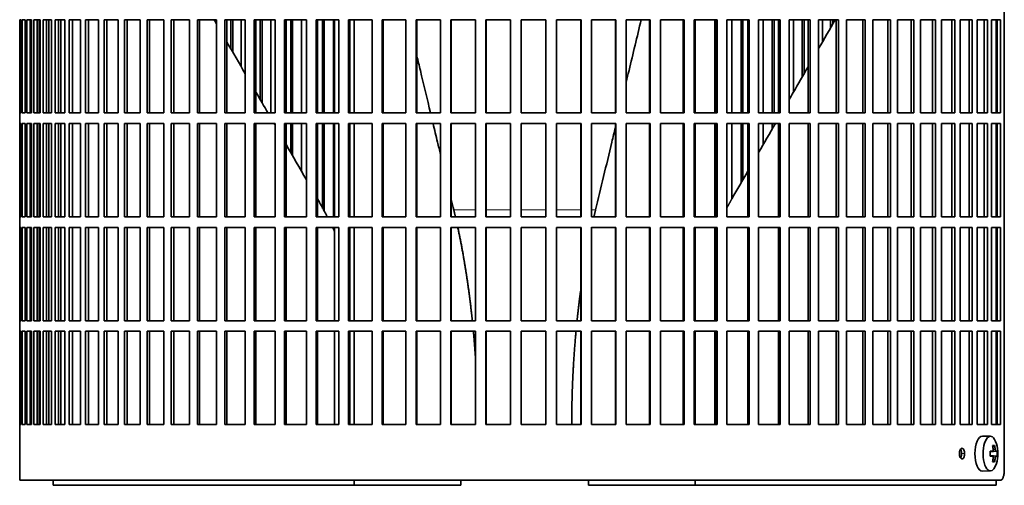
# Model space of a CAD drawing. Header units: millimetres. Extents: x 431 to 1322, y -2196 to 1777.
# Tile 19 of 31: x 945 to 1225, y -397 to -264. Entities that reach past the tile are written whole.
import ezdxf

# ---------------------------------------------------------------- set-up
doc = ezdxf.new("R2010")
doc.units = ezdxf.units.MM
for name, color, linetype in [('M5X8_UNI7687', 7, 'Continuous'), ('VSI344-454_FILTR', 7, 'Continuous'), ('VSI344-454_SUPPO', 7, 'Continuous')]:
    doc.layers.add(name, color=color, linetype=linetype)

# ---------------------------------------------------------------- blocks, each defined once
blk = doc.blocks.new('SE3')
at = {"layer": 'M5X8_UNI7687', "color": 7, "linetype": 'Continuous', "lineweight": 35}
for p, q in [((1221.25, -382.75), (1218.99, -382.68)), ((1222.42, -385.35), (1221.91, -385.74)), ((1221.14, -387.04), (1221.81, -386.97)), ((1221.81, -388.39), (1221.14, -388.33)), ((1223.12, -386.99), (1221.15, -387.13)), ((1223.12, -388.37), (1221.15, -388.23)), ((1222.42, -390.02), (1221.91, -389.63)), ((1218.99, -392.68), (1221.25, -392.61))]:
    blk.add_line(p, q, dxfattribs=at)
at = {"layer": 'M5X8_UNI7687', "color": 4, "linetype": 'Continuous', "lineweight": 9}
for p, q in [((1221.14, -387.04), (1221.8, -386.97)), ((1221.8, -388.39), (1221.14, -388.33)), ((1222.82, -386.97), (1221.15, -387.13)), ((1221.15, -388.24), (1222.82, -388.39)), ((1222.61, -388.89), (1222, -388.83)), ((1222.01, -386.53), (1222.61, -386.47))]:
    blk.add_line(p, q, dxfattribs=at)
at = {"layer": 'M5X8_UNI7687', "color": 7, "linetype": 'Continuous', "lineweight": 35}
for centre, radius, start, end in [((1213.34, -387.68), 10, 343.7273, 16.2727), ((1213.72, -387.68), 9.42, 355.7871, 4.2129)]:
    blk.add_arc(centre, radius, start, end, dxfattribs=at)
for centre, major_axis, ratio, start_param, end_param in [((1218.96, -387.68), (0, -5), 0.422618, 3.141593, 6.283185), ((1221.22, -387.68), (0, -4.93), 0.422618, 2.175256, 6.283185), ((1215.34, -390.75), (7.75, 5.06), 0.247104, 0.286808, 0.4365), ((1213.42, -387.68), (0, 10), 0.866025, 4.833518, 4.948078), ((1213.29, -387.68), (0, 10), 0.939693, 4.833518, 4.948078), ((1213.35, -387.84), (9.97, 0.79), 0.036834, 0.556003, 0.670562), ((1216.64, -387.68), (0, -9.26), 0.488139, 1.49595, 1.645642), ((1213.35, -387.53), (9.97, -0.79), 0.036834, -0.670562, -0.556003), ((1213.42, -387.68), (0, -10), 0.866025, 1.335108, 1.449667), ((1213.29, -387.68), (0, -10), 0.939693, 1.335108, 1.449667), ((1213.35, -387.84), (9.97, 0.79), 0.036834, 0.199185, 0.313745), ((1213.35, -387.53), (9.97, -0.79), 0.036834, -0.313745, -0.199185), ((1221.22, -387.68), (0, -4.93), 0.422618, 0, 0.966337), ((1215.34, -384.62), (7.75, -5.06), 0.247104, -0.4365, -0.286808), ((1218.96, -387.68), (0, -5), 0.422618, 0, 0.012961)]:
    blk.add_ellipse(centre, major_axis=major_axis, ratio=ratio, start_param=start_param, end_param=end_param, dxfattribs=at)
for points in [[(1221.8, -386.97), (1221.81, -386.97), (1221.83, -386.97), (1221.85, -386.96), (1221.88, -386.95), (1221.9, -386.93), (1221.92, -386.91), (1221.94, -386.89), (1221.96, -386.86), (1221.97, -386.82), (1221.99, -386.79), (1222, -386.75), (1222.01, -386.71), (1222.01, -386.66), (1222.02, -386.62), (1222.02, -386.57), (1222.02, -386.53), (1222.01, -386.49), (1222.01, -386.47)], [(1222.01, -388.89), (1222.01, -388.87), (1222.02, -388.84), (1222.02, -388.79), (1222.02, -388.75), (1222.01, -388.7), (1222.01, -388.66), (1222, -388.62), (1221.99, -388.58), (1221.97, -388.54), (1221.96, -388.51), (1221.94, -388.48), (1221.92, -388.45), (1221.9, -388.43), (1221.88, -388.41), (1221.85, -388.4), (1221.83, -388.39), (1221.81, -388.39), (1221.8, -388.39)], [(1222.61, -386.47), (1222.62, -386.49), (1222.62, -386.53), (1222.63, -386.57), (1222.64, -386.62), (1222.65, -386.66), (1222.66, -386.71), (1222.67, -386.75), (1222.68, -386.79), (1222.7, -386.82), (1222.71, -386.86), (1222.73, -386.89), (1222.75, -386.91), (1222.76, -386.93), (1222.78, -386.95), (1222.79, -386.96), (1222.81, -386.97), (1222.82, -386.97), (1222.82, -386.97)], [(1222.82, -388.39), (1222.82, -388.39), (1222.81, -388.39), (1222.79, -388.4), (1222.78, -388.41), (1222.76, -388.43), (1222.75, -388.45), (1222.73, -388.48), (1222.71, -388.51), (1222.7, -388.54), (1222.68, -388.58), (1222.67, -388.62), (1222.66, -388.66), (1222.65, -388.7), (1222.64, -388.75), (1222.63, -388.79), (1222.62, -388.84), (1222.62, -388.87), (1222.61, -388.89)]]:
    blk.add_open_spline(points, degree=3, dxfattribs=at)
at = {"layer": 'VSI344-454_FILTR', "color": 7, "linetype": 'Continuous', "lineweight": 35}
for p, q in [((1225.19, -392.18), (1225.19, -121.18)), ((945.41, -264.43), (945.4, -264.43)), ((945.41, -290.93), (945.41, -264.43)), ((945.46, -290.93), (945.46, -264.43)), ((945.46, -264.43), (945.83, -264.43)), ((945.83, -290.93), (945.83, -264.43)), ((946.09, -290.93), (946.09, -264.43)), ((946.09, -264.43), (946.94, -264.43)), ((946.94, -290.93), (946.94, -264.43)), ((947.41, -290.93), (947.41, -264.43)), ((947.41, -264.43), (948.75, -264.43)), ((948.39, -290.93), (948.39, -264.43)), ((948.75, -290.93), (948.75, -264.43)), ((948.75, -290.93), (948.75, -264.43)), ((949.42, -290.93), (949.42, -264.43)), ((949.42, -264.43), (951.25, -264.43)), ((950.39, -290.93), (950.39, -264.43)), ((950.89, -290.93), (950.89, -264.43)), ((951.25, -290.93), (951.25, -264.43)), ((952.12, -290.93), (952.12, -264.43)), ((952.12, -264.43), (954.41, -264.43)), ((953.06, -290.93), (953.06, -264.43)), ((953.7, -290.93), (953.7, -264.43)), ((954.41, -290.93), (954.41, -264.43)), ((955.48, -290.93), (955.48, -264.43)), ((955.48, -264.43), (958.23, -264.43)), ((956.4, -290.93), (956.4, -264.43)), ((958.23, -290.93), (958.23, -264.43)), ((959.49, -290.93), (959.49, -264.43)), ((959.49, -264.43), (962.68, -264.43)), ((960.38, -290.93), (960.38, -264.43)), ((962.68, -290.93), (962.68, -264.43)), ((964.13, -290.93), (964.13, -264.43)), ((964.13, -264.43), (967.75, -264.43)), ((964.98, -290.93), (964.98, -264.43)), ((967.75, -290.93), (967.75, -264.43)), ((969.37, -290.93), (969.37, -264.43)), ((969.37, -264.43), (973.41, -264.43)), ((970.19, -290.93), (970.19, -264.43)), ((973.41, -290.93), (973.41, -264.43)), ((975.2, -290.93), (975.2, -264.43)), ((975.2, -264.43), (979.63, -264.43)), ((975.98, -290.93), (975.98, -264.43)), ((979.63, -290.93), (979.63, -264.43)), ((981.59, -290.93), (981.59, -264.43)), ((981.59, -264.43), (986.38, -264.43)), ((982.32, -290.93), (982.32, -264.43)), ((986.38, -290.93), (986.38, -264.43)), ((988.49, -264.43), (993.64, -264.43)), ((988.49, -290.93), (988.49, -264.43)), ((989.18, -290.93), (989.18, -264.43)), ((993.64, -290.93), (993.64, -264.43)), ((995.89, -264.43), (1001.36, -264.43)), ((995.89, -290.93), (995.89, -264.43)), ((996.52, -290.93), (996.52, -264.43)), ((1001.36, -290.93), (1001.36, -264.43)), ((1003.74, -264.43), (1009.5, -264.43)), ((1003.74, -290.93), (1003.74, -264.43)), ((1004.31, -290.93), (1004.31, -264.43)), ((1005.38, -272.62), (1005.38, -264.43)), ((1005.98, -273.67), (1005.98, -264.43)), ((1008.37, -277.8), (1008.37, -264.43)), ((1009.5, -290.93), (1009.5, -264.43)), ((1012, -264.43), (1018.03, -264.43)), ((1012, -290.93), (1012, -264.43)), ((1012.52, -290.93), (1012.52, -264.43)), ((1013.72, -287.08), (1013.72, -264.43)), ((1014.27, -288.02), (1014.27, -264.43)), ((1016.76, -290.93), (1016.76, -264.43)), ((1018.03, -290.93), (1018.03, -264.43)), ((1020.64, -264.43), (1026.91, -264.43)), ((1020.64, -290.93), (1020.64, -264.43)), ((1021.1, -290.93), (1021.1, -264.43)), ((1022.43, -290.93), (1022.43, -264.43)), ((1022.92, -290.93), (1022.92, -264.43)), ((1025.51, -290.93), (1025.51, -264.43)), ((1026.91, -290.93), (1026.91, -264.43)), ((1029.61, -264.43), (1036.09, -264.43)), ((1029.61, -290.93), (1029.61, -264.43)), ((1030, -290.93), (1030, -264.43)), ((1031.46, -290.93), (1031.46, -264.43)), ((1031.89, -290.93), (1031.89, -264.43)), ((1034.57, -290.93), (1034.57, -264.43)), ((1036.09, -290.93), (1036.09, -264.43)), ((1038.87, -264.43), (1045.52, -264.43)), ((1038.87, -290.93), (1038.87, -264.43)), ((1039.2, -290.93), (1039.2, -264.43)), ((1045.52, -290.93), (1045.52, -264.43)), ((1048.38, -264.43), (1055.17, -264.43)), ((1048.38, -290.93), (1048.38, -264.43)), ((1048.64, -290.93), (1048.64, -264.43)), ((1055.17, -290.93), (1055.17, -264.43)), ((1058.08, -264.43), (1064.98, -264.43)), ((1058.08, -290.93), (1058.08, -264.43)), ((1058.27, -290.93), (1058.27, -264.43)), ((1064.98, -290.93), (1064.98, -264.43)), ((1067.93, -264.43), (1074.91, -264.43)), ((1067.93, -290.93), (1067.93, -264.43)), ((1068.05, -290.93), (1068.05, -264.43)), ((1074.91, -290.93), (1074.91, -264.43)), ((1077.88, -264.43), (1084.91, -264.43)), ((1077.88, -290.93), (1077.88, -264.43)), ((1077.94, -290.93), (1077.94, -264.43)), ((1084.91, -290.93), (1084.91, -264.43)), ((1087.89, -264.43), (1094.92, -264.43)), ((1087.89, -290.93), (1087.89, -264.43)), ((1094.91, -290.93), (1094.91, -264.43)), ((1094.92, -290.93), (1094.92, -264.43)), ((1097.9, -264.43), (1104.91, -264.43)), ((1097.9, -290.93), (1097.9, -264.43)), ((1104.82, -290.93), (1104.82, -264.43)), ((1104.91, -290.93), (1104.91, -264.43)), ((1107.87, -264.43), (1114.82, -264.43)), ((1107.87, -290.93), (1107.87, -264.43)), ((1114.66, -290.93), (1114.66, -264.43)), ((1114.82, -290.93), (1114.82, -264.43)), ((1117.75, -264.43), (1124.6, -264.43)), ((1117.75, -290.93), (1117.75, -264.43)), ((1124.38, -290.93), (1124.38, -264.43)), ((1124.6, -290.93), (1124.6, -264.43)), ((1127.48, -264.43), (1134.21, -264.43)), ((1127.48, -290.93), (1127.48, -264.43)), ((1133.92, -290.93), (1133.92, -264.43)), ((1134.21, -290.93), (1134.21, -264.43)), ((1137.03, -264.43), (1143.6, -264.43)), ((1137.03, -290.93), (1137.03, -264.43)), ((1143.24, -290.93), (1143.24, -264.43)), ((1143.6, -290.93), (1143.6, -264.43)), ((1146.34, -264.43), (1152.72, -264.43)), ((1146.34, -290.93), (1146.34, -264.43)), ((1147.8, -290.93), (1147.8, -264.43)), ((1150.44, -290.93), (1150.44, -264.43)), ((1150.9, -290.93), (1150.9, -264.43)), ((1152.3, -290.93), (1152.3, -264.43)), ((1152.72, -290.93), (1152.72, -264.43)), ((1155.38, -264.43), (1161.53, -264.43)), ((1155.38, -290.93), (1155.38, -264.43)), ((1156.71, -290.93), (1156.71, -264.43)), ((1159.26, -290.93), (1159.26, -264.43)), ((1159.78, -290.93), (1159.78, -264.43)), ((1161.04, -290.93), (1161.04, -264.43)), ((1161.53, -290.93), (1161.53, -264.43)), ((1164.09, -264.43), (1169.99, -264.43)), ((1164.09, -290.93), (1164.09, -264.43)), ((1165.29, -284.99), (1165.29, -264.43)), ((1167.73, -280.76), (1167.73, -264.43)), ((1168.31, -279.76), (1168.31, -264.43)), ((1169.44, -290.93), (1169.44, -264.43)), ((1169.99, -290.93), (1169.99, -264.43)), ((1172.43, -264.43), (1178.05, -264.43)), ((1172.43, -290.93), (1172.43, -264.43)), ((1173.49, -270.78), (1173.49, -264.43)), ((1175.82, -266.75), (1175.82, -264.43)), ((1176.45, -265.66), (1176.45, -264.43)), ((1177.45, -290.93), (1177.45, -264.43)), ((1178.05, -290.93), (1178.05, -264.43)), ((1180.37, -264.43), (1185.67, -264.43)), ((1180.37, -290.93), (1180.37, -264.43)), ((1185.02, -290.93), (1185.02, -264.43)), ((1185.67, -290.93), (1185.67, -264.43)), ((1187.86, -264.43), (1192.83, -264.43)), ((1187.86, -290.93), (1187.86, -264.43)), ((1192.12, -290.93), (1192.12, -264.43)), ((1192.83, -290.93), (1192.83, -264.43)), ((1194.86, -264.43), (1199.48, -264.43)), ((1194.86, -290.93), (1194.86, -264.43)), ((1198.72, -290.93), (1198.72, -264.43)), ((1199.48, -290.93), (1199.48, -264.43)), ((1201.36, -264.43), (1205.59, -264.43)), ((1201.36, -290.93), (1201.36, -264.43)), ((1204.79, -290.93), (1204.79, -264.43)), ((1205.59, -290.93), (1205.59, -264.43)), ((1207.3, -264.43), (1211.13, -264.43)), ((1207.3, -290.93), (1207.3, -264.43)), ((1210.29, -290.93), (1210.29, -264.43)), ((1211.13, -290.93), (1211.13, -264.43)), ((1212.67, -264.43), (1216.08, -264.43)), ((1212.67, -290.93), (1212.67, -264.43)), ((1215.2, -290.93), (1215.2, -264.43)), ((1216.08, -290.93), (1216.08, -264.43)), ((1217.43, -264.43), (1220.41, -264.43)), ((1217.43, -290.93), (1217.43, -264.43)), ((1219.5, -290.93), (1219.5, -264.43)), ((1220.41, -290.93), (1220.41, -264.43)), ((1221.57, -264.43), (1224.09, -264.43)), ((1221.57, -290.93), (1221.57, -264.43)), ((1223.16, -290.93), (1223.16, -264.43)), ((1224.09, -290.93), (1224.09, -264.43)), ((945.41, -290.93), (945.4, -290.93)), ((945.4, -290.93), (945.4, -293.93)), ((945.46, -290.93), (945.83, -290.93)), ((946.09, -290.93), (946.94, -290.93)), ((947.41, -290.93), (948.75, -290.93)), ((949.42, -290.93), (951.25, -290.93)), ((952.12, -290.93), (954.41, -290.93)), ((955.48, -290.93), (958.23, -290.93)), ((959.49, -290.93), (962.68, -290.93)), ((964.13, -290.93), (967.75, -290.93)), ((969.37, -290.93), (973.41, -290.93)), ((975.2, -290.93), (979.63, -290.93)), ((981.59, -290.93), (986.38, -290.93)), ((988.49, -290.93), (993.64, -290.93)), ((995.89, -290.93), (1001.36, -290.93)), ((1003.74, -290.93), (1009.5, -290.93)), ((1012, -290.93), (1018.03, -290.93)), ((1020.64, -290.93), (1026.91, -290.93)), ((1029.61, -290.93), (1036.09, -290.93)), ((1038.87, -290.93), (1045.52, -290.93)), ((1048.38, -290.93), (1055.17, -290.93)), ((1058.08, -290.93), (1064.98, -290.93)), ((1067.93, -290.93), (1074.91, -290.93)), ((1077.88, -290.93), (1084.91, -290.93)), ((1087.89, -290.93), (1094.92, -290.93)), ((1097.9, -290.93), (1104.91, -290.93)), ((1107.87, -290.93), (1114.82, -290.93)), ((1117.75, -290.93), (1124.6, -290.93)), ((1127.48, -290.93), (1134.21, -290.93)), ((1137.03, -290.93), (1143.6, -290.93)), ((1146.34, -290.93), (1152.72, -290.93)), ((1155.38, -290.93), (1161.53, -290.93)), ((1164.09, -290.93), (1169.99, -290.93)), ((1172.43, -290.93), (1178.05, -290.93)), ((1180.37, -290.93), (1185.67, -290.93)), ((1187.86, -290.93), (1192.83, -290.93)), ((1194.86, -290.93), (1199.48, -290.93)), ((1201.36, -290.93), (1205.59, -290.93)), ((1207.3, -290.93), (1211.13, -290.93)), ((1212.67, -290.93), (1216.08, -290.93)), ((1217.43, -290.93), (1220.41, -290.93)), ((1221.57, -290.93), (1224.09, -290.93)), ((945.41, -293.93), (945.4, -293.93)), ((945.41, -320.43), (945.41, -293.93)), ((945.46, -320.43), (945.46, -293.93)), ((945.46, -293.93), (945.83, -293.93)), ((945.83, -320.43), (945.83, -293.93)), ((946.09, -320.43), (946.09, -293.93)), ((946.09, -293.93), (946.94, -293.93)), ((946.94, -320.43), (946.94, -293.93)), ((947.41, -320.43), (947.41, -293.93)), ((947.41, -293.93), (948.75, -293.93)), ((948.39, -320.43), (948.39, -293.93)), ((948.75, -320.43), (948.75, -293.93)), ((948.75, -320.43), (948.75, -293.93)), ((949.42, -320.43), (949.42, -293.93)), ((949.42, -293.93), (951.25, -293.93)), ((950.39, -320.43), (950.39, -293.93)), ((950.89, -320.43), (950.89, -293.93)), ((951.25, -320.43), (951.25, -293.93)), ((952.12, -320.43), (952.12, -293.93)), ((952.12, -293.93), (954.41, -293.93)), ((953.06, -320.43), (953.06, -293.93)), ((953.7, -320.43), (953.7, -293.93)), ((954.41, -320.43), (954.41, -293.93)), ((955.48, -320.43), (955.48, -293.93)), ((955.48, -293.93), (958.23, -293.93)), ((956.4, -320.43), (956.4, -293.93)), ((958.23, -320.43), (958.23, -293.93)), ((959.49, -320.43), (959.49, -293.93)), ((959.49, -293.93), (962.68, -293.93)), ((960.38, -320.43), (960.38, -293.93)), ((962.68, -320.43), (962.68, -293.93)), ((964.13, -320.43), (964.13, -293.93)), ((964.13, -293.93), (967.75, -293.93)), ((964.98, -320.43), (964.98, -293.93)), ((967.75, -320.43), (967.75, -293.93)), ((969.37, -320.43), (969.37, -293.93)), ((969.37, -293.93), (973.41, -293.93)), ((970.19, -320.43), (970.19, -293.93)), ((973.41, -320.43), (973.41, -293.93)), ((975.2, -320.43), (975.2, -293.93)), ((975.2, -293.93), (979.63, -293.93)), ((975.98, -320.43), (975.98, -293.93)), ((979.63, -320.43), (979.63, -293.93)), ((981.59, -320.43), (981.59, -293.93)), ((981.59, -293.93), (986.38, -293.93)), ((982.32, -320.43), (982.32, -293.93)), ((986.38, -320.43), (986.38, -293.93)), ((988.49, -293.93), (993.64, -293.93)), ((988.49, -320.43), (988.49, -293.93)), ((989.18, -320.43), (989.18, -293.93)), ((993.64, -320.43), (993.64, -293.93)), ((995.89, -293.93), (1001.36, -293.93)), ((995.89, -320.43), (995.89, -293.93)), ((996.52, -320.43), (996.52, -293.93)), ((1001.36, -320.43), (1001.36, -293.93)), ((1003.74, -293.93), (1009.5, -293.93)), ((1003.74, -320.43), (1003.74, -293.93)), ((1004.31, -320.43), (1004.31, -293.93)), ((1009.5, -320.43), (1009.5, -293.93)), ((1012, -293.93), (1018.03, -293.93)), ((1012, -320.43), (1012, -293.93)), ((1012.52, -320.43), (1012.52, -293.93)), ((1018.03, -320.43), (1018.03, -293.93)), ((1020.64, -293.93), (1026.91, -293.93)), ((1020.64, -320.43), (1020.64, -293.93)), ((1021.1, -320.43), (1021.1, -293.93)), ((1022.43, -302.16), (1022.43, -293.93)), ((1022.92, -303), (1022.92, -293.93)), ((1025.51, -307.5), (1025.51, -293.93)), ((1026.91, -320.43), (1026.91, -293.93)), ((1029.61, -293.93), (1036.09, -293.93)), ((1029.61, -320.43), (1029.61, -293.93)), ((1030, -320.43), (1030, -293.93)), ((1031.46, -318.09), (1031.46, -293.93)), ((1031.89, -318.9), (1031.89, -293.93)), ((1034.57, -320.43), (1034.57, -293.93)), ((1036.09, -320.43), (1036.09, -293.93)), ((1038.87, -293.93), (1045.52, -293.93)), ((1038.87, -320.43), (1038.87, -293.93)), ((1039.2, -320.43), (1039.2, -293.93)), ((1045.52, -320.43), (1045.52, -293.93)), ((1048.38, -293.93), (1055.17, -293.93)), ((1048.38, -320.43), (1048.38, -293.93)), ((1048.64, -320.43), (1048.64, -293.93)), ((1055.17, -320.43), (1055.17, -293.93)), ((1058.08, -293.93), (1064.98, -293.93)), ((1058.08, -320.43), (1058.08, -293.93)), ((1058.27, -320.43), (1058.27, -293.93)), ((1064.98, -320.43), (1064.98, -293.93)), ((1067.93, -293.93), (1074.91, -293.93)), ((1067.93, -320.43), (1067.93, -293.93)), ((1068.05, -320.43), (1068.05, -293.93)), ((1074.91, -320.43), (1074.91, -293.93)), ((1077.88, -293.93), (1084.91, -293.93)), ((1077.88, -320.43), (1077.88, -293.93)), ((1077.94, -320.43), (1077.94, -293.93)), ((1084.91, -320.43), (1084.91, -293.93)), ((1087.89, -293.93), (1094.92, -293.93)), ((1087.89, -320.43), (1087.89, -293.93)), ((1094.91, -320.43), (1094.91, -293.93)), ((1094.92, -320.43), (1094.92, -293.93)), ((1097.9, -293.93), (1104.91, -293.93)), ((1097.9, -320.43), (1097.9, -293.93)), ((1104.82, -320.43), (1104.82, -293.93)), ((1104.91, -320.43), (1104.91, -293.93)), ((1107.87, -293.93), (1114.82, -293.93)), ((1107.87, -320.43), (1107.87, -293.93)), ((1114.66, -320.43), (1114.66, -293.93)), ((1114.82, -320.43), (1114.82, -293.93)), ((1117.75, -293.93), (1124.6, -293.93)), ((1117.75, -320.43), (1117.75, -293.93)), ((1124.38, -320.43), (1124.38, -293.93)), ((1124.6, -320.43), (1124.6, -293.93)), ((1127.48, -293.93), (1134.21, -293.93)), ((1127.48, -320.43), (1127.48, -293.93)), ((1133.92, -320.43), (1133.92, -293.93)), ((1134.21, -320.43), (1134.21, -293.93)), ((1137.03, -293.93), (1143.6, -293.93)), ((1137.03, -320.43), (1137.03, -293.93)), ((1143.24, -320.43), (1143.24, -293.93)), ((1143.6, -320.43), (1143.6, -293.93)), ((1146.34, -293.93), (1152.72, -293.93)), ((1146.34, -320.43), (1146.34, -293.93)), ((1147.8, -315.28), (1147.8, -293.93)), ((1150.44, -310.7), (1150.44, -293.93)), ((1150.9, -309.92), (1150.9, -293.93)), ((1152.3, -320.43), (1152.3, -293.93)), ((1152.72, -320.43), (1152.72, -293.93)), ((1155.38, -293.93), (1161.53, -293.93)), ((1155.38, -320.43), (1155.38, -293.93)), ((1156.71, -299.85), (1156.71, -293.93)), ((1159.26, -295.43), (1159.26, -293.93)), ((1159.78, -294.54), (1159.78, -293.93)), ((1161.04, -320.43), (1161.04, -293.93)), ((1161.53, -320.43), (1161.53, -293.93)), ((1164.09, -293.93), (1169.99, -293.93)), ((1164.09, -320.43), (1164.09, -293.93)), ((1169.44, -320.43), (1169.44, -293.93)), ((1169.99, -320.43), (1169.99, -293.93)), ((1172.43, -293.93), (1178.05, -293.93)), ((1172.43, -320.43), (1172.43, -293.93)), ((1177.45, -320.43), (1177.45, -293.93)), ((1178.05, -320.43), (1178.05, -293.93)), ((1180.37, -293.93), (1185.67, -293.93)), ((1180.37, -320.43), (1180.37, -293.93)), ((1185.02, -320.43), (1185.02, -293.93)), ((1185.67, -320.43), (1185.67, -293.93)), ((1187.86, -293.93), (1192.83, -293.93)), ((1187.86, -320.43), (1187.86, -293.93)), ((1192.12, -320.43), (1192.12, -293.93)), ((1192.83, -320.43), (1192.83, -293.93)), ((1194.86, -293.93), (1199.48, -293.93)), ((1194.86, -320.43), (1194.86, -293.93)), ((1198.72, -320.43), (1198.72, -293.93)), ((1199.48, -320.43), (1199.48, -293.93)), ((1201.36, -293.93), (1205.59, -293.93)), ((1201.36, -320.43), (1201.36, -293.93)), ((1204.79, -320.43), (1204.79, -293.93)), ((1205.59, -320.43), (1205.59, -293.93)), ((1207.3, -293.93), (1211.13, -293.93)), ((1207.3, -320.43), (1207.3, -293.93)), ((1210.29, -320.43), (1210.29, -293.93)), ((1211.13, -320.43), (1211.13, -293.93)), ((1212.67, -293.93), (1216.08, -293.93)), ((1212.67, -320.43), (1212.67, -293.93)), ((1215.2, -320.43), (1215.2, -293.93)), ((1216.08, -320.43), (1216.08, -293.93)), ((1217.43, -293.93), (1220.41, -293.93)), ((1217.43, -320.43), (1217.43, -293.93)), ((1219.5, -320.43), (1219.5, -293.93)), ((1220.41, -320.43), (1220.41, -293.93)), ((1221.57, -293.93), (1224.09, -293.93)), ((1221.57, -320.43), (1221.57, -293.93)), ((1223.16, -320.43), (1223.16, -293.93)), ((1224.09, -320.43), (1224.09, -293.93)), ((945.41, -320.43), (945.4, -320.43)), ((945.4, -320.43), (945.4, -323.43)), ((945.46, -320.43), (945.83, -320.43)), ((946.09, -320.43), (946.94, -320.43)), ((947.41, -320.43), (948.75, -320.43)), ((949.42, -320.43), (951.25, -320.43)), ((952.12, -320.43), (954.41, -320.43)), ((955.48, -320.43), (958.23, -320.43)), ((959.49, -320.43), (962.68, -320.43)), ((964.13, -320.43), (967.75, -320.43)), ((969.37, -320.43), (973.41, -320.43)), ((975.2, -320.43), (979.63, -320.43)), ((981.59, -320.43), (986.38, -320.43)), ((988.49, -320.43), (993.64, -320.43)), ((995.89, -320.43), (1001.36, -320.43)), ((1003.74, -320.43), (1009.5, -320.43)), ((1012, -320.43), (1018.03, -320.43)), ((1020.64, -320.43), (1026.91, -320.43)), ((1029.61, -320.43), (1036.09, -320.43)), ((1038.87, -320.43), (1045.52, -320.43)), ((1048.38, -320.43), (1055.17, -320.43)), ((1058.08, -320.43), (1064.98, -320.43)), ((1067.93, -320.43), (1074.91, -320.43)), ((1077.88, -320.43), (1084.91, -320.43)), ((1087.89, -320.43), (1094.92, -320.43)), ((1097.9, -320.43), (1104.91, -320.43)), ((1107.87, -320.43), (1114.82, -320.43)), ((1117.75, -320.43), (1124.6, -320.43)), ((1127.48, -320.43), (1134.21, -320.43)), ((1137.03, -320.43), (1143.6, -320.43)), ((1146.34, -320.43), (1152.72, -320.43)), ((1155.38, -320.43), (1161.53, -320.43)), ((1164.09, -320.43), (1169.99, -320.43)), ((1172.43, -320.43), (1178.05, -320.43)), ((1180.37, -320.43), (1185.67, -320.43)), ((1187.86, -320.43), (1192.83, -320.43)), ((1194.86, -320.43), (1199.48, -320.43)), ((1201.36, -320.43), (1205.59, -320.43)), ((1207.3, -320.43), (1211.13, -320.43)), ((1212.67, -320.43), (1216.08, -320.43)), ((1217.43, -320.43), (1220.41, -320.43)), ((1221.57, -320.43), (1224.09, -320.43)), ((945.41, -323.43), (945.4, -323.43)), ((945.41, -349.93), (945.41, -323.43)), ((945.46, -349.93), (945.46, -323.43)), ((945.46, -323.43), (945.83, -323.43)), ((945.83, -349.93), (945.83, -323.43)), ((946.09, -349.93), (946.09, -323.43)), ((946.09, -323.43), (946.94, -323.43)), ((946.94, -349.93), (946.94, -323.43)), ((947.41, -349.93), (947.41, -323.43)), ((947.41, -323.43), (948.75, -323.43)), ((948.39, -349.93), (948.39, -323.43)), ((948.75, -349.93), (948.75, -323.43)), ((948.75, -349.93), (948.75, -323.43)), ((949.42, -349.93), (949.42, -323.43)), ((949.42, -323.43), (951.25, -323.43)), ((950.39, -349.93), (950.39, -323.43)), ((950.89, -349.93), (950.89, -323.43)), ((951.25, -349.93), (951.25, -323.43)), ((952.12, -349.93), (952.12, -323.43)), ((952.12, -323.43), (954.41, -323.43)), ((953.06, -349.93), (953.06, -323.43)), ((953.7, -349.93), (953.7, -323.43)), ((954.41, -349.93), (954.41, -323.43)), ((955.48, -349.93), (955.48, -323.43)), ((955.48, -323.43), (958.23, -323.43)), ((956.4, -349.93), (956.4, -323.43)), ((958.23, -349.93), (958.23, -323.43)), ((959.49, -349.93), (959.49, -323.43)), ((959.49, -323.43), (962.68, -323.43)), ((960.38, -349.93), (960.38, -323.43)), ((962.68, -349.93), (962.68, -323.43)), ((964.13, -349.93), (964.13, -323.43)), ((964.13, -323.43), (967.75, -323.43)), ((964.98, -349.93), (964.98, -323.43)), ((967.75, -349.93), (967.75, -323.43)), ((969.37, -349.93), (969.37, -323.43)), ((969.37, -323.43), (973.41, -323.43)), ((970.19, -349.93), (970.19, -323.43)), ((973.41, -349.93), (973.41, -323.43)), ((975.2, -349.93), (975.2, -323.43)), ((975.2, -323.43), (979.63, -323.43)), ((975.98, -349.93), (975.98, -323.43)), ((979.63, -349.93), (979.63, -323.43)), ((981.59, -349.93), (981.59, -323.43)), ((981.59, -323.43), (986.38, -323.43)), ((982.32, -349.93), (982.32, -323.43)), ((986.38, -349.93), (986.38, -323.43)), ((988.49, -323.43), (993.64, -323.43)), ((988.49, -349.93), (988.49, -323.43)), ((989.18, -349.93), (989.18, -323.43)), ((993.64, -349.93), (993.64, -323.43)), ((995.89, -323.43), (1001.36, -323.43)), ((995.89, -349.93), (995.89, -323.43)), ((996.52, -349.93), (996.52, -323.43)), ((1001.36, -349.93), (1001.36, -323.43)), ((1003.74, -323.43), (1009.5, -323.43)), ((1003.74, -349.93), (1003.74, -323.43)), ((1004.31, -349.93), (1004.31, -323.43)), ((1009.5, -349.93), (1009.5, -323.43)), ((1012, -323.43), (1018.03, -323.43)), ((1012, -349.93), (1012, -323.43)), ((1012.52, -349.93), (1012.52, -323.43)), ((1018.03, -349.93), (1018.03, -323.43)), ((1020.64, -323.43), (1026.91, -323.43)), ((1020.64, -349.93), (1020.64, -323.43)), ((1021.1, -349.93), (1021.1, -323.43)), ((1026.91, -349.93), (1026.91, -323.43)), ((1029.61, -323.43), (1036.09, -323.43)), ((1029.61, -349.93), (1029.61, -323.43)), ((1030, -349.93), (1030, -323.43)), ((1036.09, -349.93), (1036.09, -323.43)), ((1038.87, -323.43), (1045.52, -323.43)), ((1038.87, -349.93), (1038.87, -323.43)), ((1039.2, -349.93), (1039.2, -323.43)), ((1045.52, -349.93), (1045.52, -323.43)), ((1048.38, -323.43), (1055.17, -323.43)), ((1048.38, -349.93), (1048.38, -323.43)), ((1048.64, -349.93), (1048.64, -323.43)), ((1055.17, -349.93), (1055.17, -323.43)), ((1058.08, -323.43), (1064.98, -323.43)), ((1058.08, -349.93), (1058.08, -323.43)), ((1058.27, -349.93), (1058.27, -323.43)), ((1064.98, -349.93), (1064.98, -323.43)), ((1067.93, -323.43), (1074.91, -323.43)), ((1067.93, -349.93), (1067.93, -323.43)), ((1068.05, -349.93), (1068.05, -323.43)), ((1074.91, -349.93), (1074.91, -323.43)), ((1077.88, -323.43), (1084.91, -323.43)), ((1077.88, -349.93), (1077.88, -323.43)), ((1077.94, -349.93), (1077.94, -323.43)), ((1084.91, -349.93), (1084.91, -323.43)), ((1087.89, -323.43), (1094.92, -323.43)), ((1087.89, -349.93), (1087.89, -323.43)), ((1094.91, -349.93), (1094.91, -323.43)), ((1094.92, -349.93), (1094.92, -323.43)), ((1097.9, -323.43), (1104.91, -323.43)), ((1097.9, -349.93), (1097.9, -323.43)), ((1104.82, -349.93), (1104.82, -323.43)), ((1104.91, -349.93), (1104.91, -323.43)), ((1107.87, -323.43), (1114.82, -323.43)), ((1107.87, -349.93), (1107.87, -323.43)), ((1114.66, -349.93), (1114.66, -323.43)), ((1114.82, -349.93), (1114.82, -323.43)), ((1117.75, -323.43), (1124.6, -323.43)), ((1117.75, -349.93), (1117.75, -323.43)), ((1124.38, -349.93), (1124.38, -323.43)), ((1124.6, -349.93), (1124.6, -323.43)), ((1127.48, -323.43), (1134.21, -323.43)), ((1127.48, -349.93), (1127.48, -323.43)), ((1133.92, -349.93), (1133.92, -323.43)), ((1134.21, -349.93), (1134.21, -323.43)), ((1137.03, -323.43), (1143.6, -323.43)), ((1137.03, -349.93), (1137.03, -323.43)), ((1143.24, -349.93), (1143.24, -323.43)), ((1143.6, -349.93), (1143.6, -323.43)), ((1146.34, -323.43), (1152.72, -323.43)), ((1146.34, -349.93), (1146.34, -323.43)), ((1152.3, -349.93), (1152.3, -323.43)), ((1152.72, -349.93), (1152.72, -323.43)), ((1155.38, -323.43), (1161.53, -323.43)), ((1155.38, -349.93), (1155.38, -323.43)), ((1161.04, -349.93), (1161.04, -323.43)), ((1161.53, -349.93), (1161.53, -323.43)), ((1164.09, -323.43), (1169.99, -323.43)), ((1164.09, -349.93), (1164.09, -323.43)), ((1169.44, -349.93), (1169.44, -323.43)), ((1169.99, -349.93), (1169.99, -323.43)), ((1172.43, -323.43), (1178.05, -323.43)), ((1172.43, -349.93), (1172.43, -323.43)), ((1177.45, -349.93), (1177.45, -323.43)), ((1178.05, -349.93), (1178.05, -323.43)), ((1180.37, -323.43), (1185.67, -323.43)), ((1180.37, -349.93), (1180.37, -323.43)), ((1185.02, -349.93), (1185.02, -323.43)), ((1185.67, -349.93), (1185.67, -323.43)), ((1187.86, -323.43), (1192.83, -323.43)), ((1187.86, -349.93), (1187.86, -323.43)), ((1192.12, -349.93), (1192.12, -323.43)), ((1192.83, -349.93), (1192.83, -323.43)), ((1194.86, -323.43), (1199.48, -323.43)), ((1194.86, -349.93), (1194.86, -323.43)), ((1198.72, -349.93), (1198.72, -323.43)), ((1199.48, -349.93), (1199.48, -323.43)), ((1201.36, -323.43), (1205.59, -323.43)), ((1201.36, -349.93), (1201.36, -323.43)), ((1204.79, -349.93), (1204.79, -323.43)), ((1205.59, -349.93), (1205.59, -323.43)), ((1207.3, -323.43), (1211.13, -323.43)), ((1207.3, -349.93), (1207.3, -323.43)), ((1210.29, -349.93), (1210.29, -323.43)), ((1211.13, -349.93), (1211.13, -323.43)), ((1212.67, -323.43), (1216.08, -323.43)), ((1212.67, -349.93), (1212.67, -323.43)), ((1215.2, -349.93), (1215.2, -323.43)), ((1216.08, -349.93), (1216.08, -323.43)), ((1217.43, -323.43), (1220.41, -323.43)), ((1217.43, -349.93), (1217.43, -323.43)), ((1219.5, -349.93), (1219.5, -323.43)), ((1220.41, -349.93), (1220.41, -323.43)), ((1221.57, -323.43), (1224.09, -323.43)), ((1221.57, -349.93), (1221.57, -323.43)), ((1223.16, -349.93), (1223.16, -323.43)), ((1224.09, -349.93), (1224.09, -323.43)), ((945.41, -349.93), (945.4, -349.93)), ((945.4, -349.93), (945.4, -352.93)), ((945.46, -349.93), (945.83, -349.93)), ((946.09, -349.93), (946.94, -349.93)), ((947.41, -349.93), (948.75, -349.93)), ((949.42, -349.93), (951.25, -349.93)), ((952.12, -349.93), (954.41, -349.93)), ((955.48, -349.93), (958.23, -349.93)), ((959.49, -349.93), (962.68, -349.93)), ((964.13, -349.93), (967.75, -349.93)), ((969.37, -349.93), (973.41, -349.93)), ((975.2, -349.93), (979.63, -349.93)), ((981.59, -349.93), (986.38, -349.93)), ((988.49, -349.93), (993.64, -349.93)), ((995.89, -349.93), (1001.36, -349.93)), ((1003.74, -349.93), (1009.5, -349.93)), ((1012, -349.93), (1018.03, -349.93)), ((1020.64, -349.93), (1026.91, -349.93)), ((1029.61, -349.93), (1036.09, -349.93)), ((1038.87, -349.93), (1045.52, -349.93)), ((1048.38, -349.93), (1055.17, -349.93)), ((1058.08, -349.93), (1064.98, -349.93)), ((1067.93, -349.93), (1074.91, -349.93)), ((1077.88, -349.93), (1084.91, -349.93)), ((1087.89, -349.93), (1094.92, -349.93)), ((1097.9, -349.93), (1104.91, -349.93)), ((1107.87, -349.93), (1114.82, -349.93)), ((1117.75, -349.93), (1124.6, -349.93)), ((1127.48, -349.93), (1134.21, -349.93)), ((1137.03, -349.93), (1143.6, -349.93)), ((1146.34, -349.93), (1152.72, -349.93)), ((1155.38, -349.93), (1161.53, -349.93)), ((1164.09, -349.93), (1169.99, -349.93)), ((1172.43, -349.93), (1178.05, -349.93)), ((1180.37, -349.93), (1185.67, -349.93)), ((1187.86, -349.93), (1192.83, -349.93)), ((1194.86, -349.93), (1199.48, -349.93)), ((1201.36, -349.93), (1205.59, -349.93)), ((1207.3, -349.93), (1211.13, -349.93)), ((1212.67, -349.93), (1216.08, -349.93)), ((1217.43, -349.93), (1220.41, -349.93)), ((1221.57, -349.93), (1224.09, -349.93)), ((945.41, -352.93), (945.4, -352.93)), ((945.41, -379.43), (945.41, -352.93)), ((945.46, -379.43), (945.46, -352.93)), ((945.46, -352.93), (945.83, -352.93)), ((945.83, -379.43), (945.83, -352.93)), ((946.09, -379.43), (946.09, -352.93)), ((946.09, -352.93), (946.94, -352.93)), ((946.94, -379.43), (946.94, -352.93)), ((947.41, -379.43), (947.41, -352.93)), ((947.41, -352.93), (948.75, -352.93)), ((948.39, -379.43), (948.39, -352.93)), ((948.75, -379.43), (948.75, -352.93)), ((948.75, -379.43), (948.75, -352.93)), ((949.42, -379.43), (949.42, -352.93)), ((949.42, -352.93), (951.25, -352.93)), ((950.39, -379.43), (950.39, -352.93)), ((950.89, -379.43), (950.89, -352.93)), ((951.25, -379.43), (951.25, -352.93)), ((952.12, -379.43), (952.12, -352.93)), ((952.12, -352.93), (954.41, -352.93)), ((953.06, -379.43), (953.06, -352.93)), ((953.7, -379.43), (953.7, -352.93)), ((954.41, -379.43), (954.41, -352.93)), ((955.48, -379.43), (955.48, -352.93)), ((955.48, -352.93), (958.23, -352.93)), ((956.4, -379.43), (956.4, -352.93)), ((958.23, -379.43), (958.23, -352.93)), ((959.49, -379.43), (959.49, -352.93)), ((959.49, -352.93), (962.68, -352.93)), ((960.38, -379.43), (960.38, -352.93)), ((962.68, -379.43), (962.68, -352.93)), ((964.13, -379.43), (964.13, -352.93)), ((964.13, -352.93), (967.75, -352.93)), ((964.98, -379.43), (964.98, -352.93)), ((967.75, -379.43), (967.75, -352.93)), ((969.37, -379.43), (969.37, -352.93)), ((969.37, -352.93), (973.41, -352.93)), ((970.19, -379.43), (970.19, -352.93)), ((973.41, -379.43), (973.41, -352.93)), ((975.2, -379.43), (975.2, -352.93)), ((975.2, -352.93), (979.63, -352.93)), ((975.98, -379.43), (975.98, -352.93)), ((979.63, -379.43), (979.63, -352.93)), ((981.59, -379.43), (981.59, -352.93)), ((981.59, -352.93), (986.38, -352.93)), ((982.32, -379.43), (982.32, -352.93)), ((986.38, -379.43), (986.38, -352.93)), ((988.49, -379.43), (988.49, -352.93)), ((988.49, -352.93), (993.64, -352.93)), ((989.18, -379.43), (989.18, -352.93)), ((993.64, -379.43), (993.64, -352.93)), ((995.89, -352.93), (1001.36, -352.93)), ((995.89, -379.43), (995.89, -352.93)), ((996.52, -379.43), (996.52, -352.93)), ((1001.36, -379.43), (1001.36, -352.93)), ((1003.74, -352.93), (1009.5, -352.93)), ((1003.74, -379.43), (1003.74, -352.93)), ((1004.31, -379.43), (1004.31, -352.93)), ((1009.5, -379.43), (1009.5, -352.93)), ((1012, -352.93), (1018.03, -352.93)), ((1012, -379.43), (1012, -352.93)), ((1012.52, -379.43), (1012.52, -352.93)), ((1018.03, -379.43), (1018.03, -352.93)), ((1020.64, -352.93), (1026.91, -352.93)), ((1020.64, -379.43), (1020.64, -352.93)), ((1021.1, -379.43), (1021.1, -352.93)), ((1026.91, -379.43), (1026.91, -352.93)), ((1029.61, -352.93), (1036.09, -352.93)), ((1029.61, -379.43), (1029.61, -352.93)), ((1030, -379.43), (1030, -352.93)), ((1036.09, -379.43), (1036.09, -352.93)), ((1038.87, -352.93), (1045.52, -352.93)), ((1038.87, -379.43), (1038.87, -352.93)), ((1039.2, -379.43), (1039.2, -352.93)), ((1045.52, -379.43), (1045.52, -352.93)), ((1048.38, -352.93), (1055.17, -352.93)), ((1048.38, -379.43), (1048.38, -352.93)), ((1048.64, -379.43), (1048.64, -352.93)), ((1055.17, -379.43), (1055.17, -352.93)), ((1058.08, -352.93), (1064.98, -352.93)), ((1058.08, -379.43), (1058.08, -352.93)), ((1058.27, -379.43), (1058.27, -352.93)), ((1064.98, -379.43), (1064.98, -352.93)), ((1067.93, -352.93), (1074.91, -352.93)), ((1067.93, -379.43), (1067.93, -352.93)), ((1068.05, -379.43), (1068.05, -352.93)), ((1074.91, -379.43), (1074.91, -352.93)), ((1077.88, -352.93), (1084.91, -352.93)), ((1077.88, -379.43), (1077.88, -352.93)), ((1077.94, -379.43), (1077.94, -352.93)), ((1084.91, -379.43), (1084.91, -352.93)), ((1087.89, -352.93), (1094.92, -352.93)), ((1087.89, -379.43), (1087.89, -352.93)), ((1094.91, -379.43), (1094.91, -352.93)), ((1094.92, -379.43), (1094.92, -352.93)), ((1097.9, -352.93), (1104.91, -352.93)), ((1097.9, -379.43), (1097.9, -352.93)), ((1104.82, -379.43), (1104.82, -352.93)), ((1104.91, -379.43), (1104.91, -352.93)), ((1107.87, -352.93), (1114.82, -352.93)), ((1107.87, -379.43), (1107.87, -352.93)), ((1114.66, -379.43), (1114.66, -352.93)), ((1114.82, -379.43), (1114.82, -352.93)), ((1117.75, -352.93), (1124.6, -352.93)), ((1117.75, -379.43), (1117.75, -352.93)), ((1124.38, -379.43), (1124.38, -352.93)), ((1124.6, -379.43), (1124.6, -352.93)), ((1127.48, -352.93), (1134.21, -352.93)), ((1127.48, -379.43), (1127.48, -352.93)), ((1133.92, -379.43), (1133.92, -352.93)), ((1134.21, -379.43), (1134.21, -352.93)), ((1137.03, -352.93), (1143.6, -352.93)), ((1137.03, -379.43), (1137.03, -352.93)), ((1143.24, -379.43), (1143.24, -352.93)), ((1143.6, -379.43), (1143.6, -352.93)), ((1146.34, -352.93), (1152.72, -352.93)), ((1146.34, -379.43), (1146.34, -352.93)), ((1152.3, -379.43), (1152.3, -352.93)), ((1152.72, -379.43), (1152.72, -352.93)), ((1155.38, -352.93), (1161.53, -352.93)), ((1155.38, -379.43), (1155.38, -352.93)), ((1161.04, -379.43), (1161.04, -352.93)), ((1161.53, -379.43), (1161.53, -352.93)), ((1164.09, -352.93), (1169.99, -352.93)), ((1164.09, -379.43), (1164.09, -352.93)), ((1169.44, -379.43), (1169.44, -352.93)), ((1169.99, -379.43), (1169.99, -352.93)), ((1172.43, -352.93), (1178.05, -352.93)), ((1172.43, -379.43), (1172.43, -352.93)), ((1177.45, -379.43), (1177.45, -352.93)), ((1178.05, -379.43), (1178.05, -352.93)), ((1180.37, -352.93), (1185.67, -352.93)), ((1180.37, -379.43), (1180.37, -352.93)), ((1185.02, -379.43), (1185.02, -352.93)), ((1185.67, -379.43), (1185.67, -352.93)), ((1187.86, -352.93), (1192.83, -352.93)), ((1187.86, -379.43), (1187.86, -352.93)), ((1192.12, -379.43), (1192.12, -352.93)), ((1192.83, -379.43), (1192.83, -352.93)), ((1194.86, -352.93), (1199.48, -352.93)), ((1194.86, -379.43), (1194.86, -352.93)), ((1198.72, -379.43), (1198.72, -352.93)), ((1199.48, -379.43), (1199.48, -352.93)), ((1201.36, -352.93), (1205.59, -352.93)), ((1201.36, -379.43), (1201.36, -352.93)), ((1204.79, -379.43), (1204.79, -352.93)), ((1205.59, -379.43), (1205.59, -352.93)), ((1207.3, -352.93), (1211.13, -352.93)), ((1207.3, -379.43), (1207.3, -352.93)), ((1210.29, -379.43), (1210.29, -352.93)), ((1211.13, -379.43), (1211.13, -352.93)), ((1212.67, -352.93), (1216.08, -352.93)), ((1212.67, -379.43), (1212.67, -352.93)), ((1215.2, -379.43), (1215.2, -352.93)), ((1216.08, -379.43), (1216.08, -352.93)), ((1217.43, -352.93), (1220.41, -352.93)), ((1217.43, -379.43), (1217.43, -352.93)), ((1219.5, -379.43), (1219.5, -352.93)), ((1220.41, -379.43), (1220.41, -352.93)), ((1221.57, -352.93), (1224.09, -352.93)), ((1221.57, -379.43), (1221.57, -352.93)), ((1223.16, -379.43), (1223.16, -352.93)), ((1224.09, -379.43), (1224.09, -352.93)), ((945.41, -379.43), (945.4, -379.43)), ((945.4, -379.43), (945.4, -395.18)), ((945.46, -379.43), (945.83, -379.43)), ((946.09, -379.43), (946.94, -379.43)), ((947.41, -379.43), (948.75, -379.43)), ((949.42, -379.43), (951.25, -379.43)), ((952.12, -379.43), (954.41, -379.43)), ((955.48, -379.43), (958.23, -379.43)), ((959.49, -379.43), (962.68, -379.43)), ((964.13, -379.43), (967.75, -379.43)), ((969.37, -379.43), (973.41, -379.43)), ((975.2, -379.43), (979.63, -379.43)), ((981.59, -379.43), (986.38, -379.43)), ((988.49, -379.43), (993.64, -379.43)), ((995.89, -379.43), (1001.36, -379.43)), ((1003.74, -379.43), (1009.5, -379.43)), ((1012, -379.43), (1018.03, -379.43)), ((1020.64, -379.43), (1026.91, -379.43)), ((1029.61, -379.43), (1036.09, -379.43)), ((1038.87, -379.43), (1045.52, -379.43)), ((1048.38, -379.43), (1055.17, -379.43)), ((1058.08, -379.43), (1064.98, -379.43)), ((1067.93, -379.43), (1074.91, -379.43)), ((1077.88, -379.43), (1084.91, -379.43)), ((1087.89, -379.43), (1094.92, -379.43)), ((1097.9, -379.43), (1104.91, -379.43)), ((1107.87, -379.43), (1114.82, -379.43)), ((1117.75, -379.43), (1124.6, -379.43)), ((1127.48, -379.43), (1134.21, -379.43)), ((1137.03, -379.43), (1143.6, -379.43)), ((1146.34, -379.43), (1152.72, -379.43)), ((1155.38, -379.43), (1161.53, -379.43)), ((1164.09, -379.43), (1169.99, -379.43)), ((1172.43, -379.43), (1178.05, -379.43)), ((1180.37, -379.43), (1185.67, -379.43)), ((1187.86, -379.43), (1192.83, -379.43)), ((1194.86, -379.43), (1199.48, -379.43)), ((1201.36, -379.43), (1205.59, -379.43)), ((1207.3, -379.43), (1211.13, -379.43)), ((1212.67, -379.43), (1216.08, -379.43)), ((1217.43, -379.43), (1220.41, -379.43)), ((1221.57, -379.43), (1224.09, -379.43)), ((945.4, -395.18), (1224.22, -395.18))]:
    blk.add_line(p, q, dxfattribs=at)
at = {"layer": 'VSI344-454_FILTR', "color": 4, "linetype": 'Continuous', "lineweight": 9}
blk.add_line((1213.92, -387.68), (1213.06, -387.68), dxfattribs=at)
at = {"layer": 'VSI344-454_FILTR', "color": 7, "linetype": 'Continuous', "lineweight": 35}
for points, knots in [([(1212.42, -387.68), (1212.43, -387.55), (1212.44, -387.28), (1212.52, -386.92), (1212.66, -386.55), (1212.89, -386.26), (1213.18, -386.14), (1213.48, -386.26), (1213.72, -386.6), (1213.89, -387.09), (1213.91, -387.49), (1213.92, -387.68)], [0, 0, 0, 0, 0.084454, 0.168831, 0.25477, 0.378375, 0.501304, 0.626685, 0.750981, 0.875806, 1, 1, 1, 1]), ([(1213.92, -387.68), (1213.92, -387.81), (1213.91, -388.08), (1213.83, -388.45), (1213.69, -388.82), (1213.47, -389.11), (1213.17, -389.22), (1212.88, -389.1), (1212.63, -388.77), (1212.45, -388.27), (1212.43, -387.88), (1212.42, -387.68)], [0, 0, 0, 0, 0.084454, 0.168831, 0.25477, 0.378375, 0.501304, 0.626685, 0.750981, 0.875806, 1, 1, 1, 1]), ([(1213.06, -387.68), (1213.05, -387.55), (1213.04, -387.29), (1212.97, -386.93), (1212.86, -386.65), (1212.78, -386.52), (1212.75, -386.47)], [0, 0, 0, 0, 0.0839215, 0.1651632, 0.2496847, 0.3008002, 0.3008002, 0.3008002, 0.3008002]), ([(1212.75, -388.9), (1212.78, -388.85), (1212.86, -388.72), (1212.96, -388.45), (1213.04, -388.08), (1213.05, -387.81), (1213.06, -387.68)], [0.6999614, 0.6999614, 0.6999614, 0.6999614, 0.7454545, 0.8313176, 0.915596, 1, 1, 1, 1]), ([(1224.22, -395.18), (1224.23, -395.18), (1224.27, -395.18), (1224.33, -395.17), (1224.38, -395.14), (1224.44, -395.11), (1224.49, -395.07), (1224.54, -395.02), (1224.64, -394.9), (1224.77, -394.69), (1224.91, -394.32), (1225.03, -393.86), (1225.1, -393.43), (1225.15, -393.05), (1225.17, -392.77), (1225.18, -392.48), (1225.18, -392.28), (1225.19, -392.18)], [0, 0, 0, 0, 0.036074, 0.071835, 0.107394, 0.142867, 0.178369, 0.214015, 0.24992, 0.375515, 0.499618, 0.623903, 0.749864, 0.812552, 0.874725, 0.937001, 1, 1, 1, 1])]:
    blk.add_open_spline(points, degree=3, knots=knots, dxfattribs=at)
at = {"layer": 'VSI344-454_SUPPO', "color": 7, "linetype": 'Continuous', "lineweight": 35}
for p, q in [((957.06, -290.93), (957.06, -264.43)), ((1034.83, -290.93), (1034.83, -264.43)), ((1040.43, -290.93), (1040.43, -264.43)), ((1137.37, -290.93), (1137.37, -264.43)), ((1142.97, -290.93), (1142.97, -264.43)), ((1222.91, -290.93), (1222.91, -264.43)), ((957.06, -320.43), (957.06, -293.93)), ((1034.83, -320.43), (1034.83, -293.93)), ((1040.43, -320.43), (1040.43, -293.93)), ((1137.37, -320.43), (1137.37, -293.93)), ((1142.97, -320.43), (1142.97, -293.93)), ((1222.91, -320.43), (1222.91, -293.93)), ((957.06, -349.93), (957.06, -323.43)), ((1034.83, -349.93), (1034.83, -323.43)), ((1040.43, -349.93), (1040.43, -323.43)), ((1137.37, -349.93), (1137.37, -323.43)), ((1142.97, -349.93), (1142.97, -323.43)), ((1222.91, -349.93), (1222.91, -323.43)), ((957.06, -379.43), (957.06, -352.93)), ((1034.83, -379.43), (1034.83, -352.93)), ((1040.43, -379.43), (1040.43, -352.93)), ((1137.37, -379.43), (1137.37, -352.93)), ((1142.97, -379.43), (1142.97, -352.93)), ((1222.91, -379.43), (1222.91, -352.93)), ((954.9, -396.68), (954.9, -395.18)), ((954.9, -396.68), (1040.43, -396.68)), ((1040.43, -396.68), (1040.43, -395.18)), ((1040.43, -396.68), (1070.74, -396.68)), ((1070.74, -395.18), (1070.74, -396.68)), ((1107.07, -395.18), (1107.07, -396.68)), ((1137.37, -396.68), (1107.07, -396.68)), ((1137.37, -396.68), (1137.37, -395.18)), ((1137.37, -396.68), (1222.91, -396.68)), ((1222.91, -396.68), (1222.91, -395.18))]:
    blk.add_line(p, q, dxfattribs=at)
at = {"layer": 'VSI344-454_SUPPO', "color": 4, "linetype": 'Continuous', "lineweight": 9}
for p, q in [((1074.91, -318.47), (1068.76, -318.47)), ((1084.91, -318.47), (1077.94, -318.47)), ((1094.91, -318.47), (1087.89, -318.47)), ((1104.82, -318.47), (1097.9, -318.47)), ((1109.04, -318.47), (1107.87, -318.47))]:
    blk.add_line(p, q, dxfattribs=at)
at = {"layer": 'VSI344-454_SUPPO', "color": 7, "linetype": 'Continuous', "lineweight": 35}
for points, degree in [([(1001.36, -265.66), (1001.12, -265.25), (1000.88, -264.84), (1000.65, -264.43)], 3), ([(1172.43, -272.62), (1174, -269.9), (1175.58, -267.17), (1177.16, -264.43)], 3), ([(1009.5, -279.77), (1007.78, -276.78), (1006.05, -273.79), (1004.31, -270.78)], 3), ([(1018.03, -294.54), (1017.92, -294.34), (1017.8, -294.14), (1017.68, -293.93)], 3), ([(1155.38, -302.16), (1156.95, -299.43), (1158.54, -296.69), (1160.13, -293.93)], 3), ([(1026.91, -309.92), (1024.98, -306.58), (1023.04, -303.22), (1021.1, -299.85)], 3), ([(1147.79, -315.29), (1149.29, -312.7), (1150.79, -310.11), (1152.3, -307.5)], 3), ([(1030.01, -315.29), (1030.01, -315.29), (1030.01, -315.28), (1030, -315.28)], 3), ([(1032.79, -320.37), (1031.46, -317.8), (1030.01, -315.29)], 2), ([(1068.76, -318.47), (1068.53, -317.49), (1068.29, -316.5), (1068.05, -315.5)], 3), ([(1147.79, -315.29), (1147.01, -316.66), (1146.26, -318.04)], 2), ([(1069.21, -320.39), (1068.99, -319.43), (1068.76, -318.47)], 2), ([(1109.04, -318.47), (1108.81, -319.43), (1108.59, -320.39)], 2), ([(1034.86, -324.56), (1034.58, -323.98), (1034.3, -323.4)], 2), ([(1107.93, -323.37), (1107.88, -323.6), (1107.83, -323.84)], 2), ([(1143.2, -324.04), (1143.07, -324.3), (1142.95, -324.56)], 2), ([(1074.95, -360.92), (1074.69, -356.88), (1074.32, -352.9)], 2)]:
    blk.add_open_spline(points, degree=degree, dxfattribs=at)
for points, degree, knots in [([(1117.75, -282.2), (1118.01, -281.08), (1119.41, -275.26), (1120.83, -269.32), (1122, -264.43)], 3, [0.6128166, 0.6128166, 0.6128166, 0.6128166, 0.6666667, 0.8922249, 0.8922249, 0.8922249, 0.8922249]), ([(1062.15, -290.93), (1061.2, -286.96), (1059.91, -281.59), (1058.6, -276.1), (1058.27, -274.72)], 3, [0.4707547, 0.4707547, 0.4707547, 0.4707547, 0.6666667, 0.7318485, 0.7318485, 0.7318485, 0.7318485]), ([(1164.09, -287.08), (1164.46, -286.43), (1166.24, -283.35), (1168.02, -280.25), (1169.44, -277.8)], 3, [0.4683212, 0.4683212, 0.4683212, 0.4683212, 0.5, 0.6197977, 0.6197977, 0.6197977, 0.6197977]), ([(1015.95, -290.93), (1014.84, -289.01), (1013.69, -287.03), (1012.55, -285.04), (1012.52, -284.99)], 3, [0.40504609, 0.40504609, 0.40504609, 0.40504609, 0.5, 0.5025164, 0.5025164, 0.5025164, 0.5025164]), ([(1064.98, -302.72), (1064.7, -301.55), (1064, -298.64), (1063.3, -295.7), (1062.87, -293.93)], 3, [0.2737146, 0.2737146, 0.2737146, 0.2737146, 0.3333333, 0.4212192, 0.4212192, 0.4212192, 0.4212192]), ([(1109.04, -318.47), (1110.54, -312.23), (1112.41, -304.47), (1114.33, -296.44), (1114.66, -295.06)], 3, [0, 0, 0, 0, 0.3333333, 0.402566, 0.402566, 0.402566, 0.402566]), ([(1074.03, -349.91), (1073.93, -348.97), (1073.82, -348.02), (1072.96, -340.23), (1071.69, -332.8), (1070.87, -327.98), (1069.88, -323.37)], 2, [0.4697381, 0.4697381, 0.4697381, 0.5, 0.5, 0.75, 0.75, 0.9125116, 0.9125116, 0.9125116]), ([(1104.78, -341.51), (1104.35, -344.74), (1103.98, -348.02), (1103.88, -348.97), (1103.78, -349.91)], 2, [0.394559, 0.394559, 0.394559, 0.5, 0.5, 0.5302657, 0.5302657, 0.5302657]), ([(1103.49, -352.9), (1102.99, -358.32), (1102.69, -363.85), (1102.27, -371.59), (1102.26, -379.43)], 2, [0.5779363, 0.5779363, 0.5779363, 0.75, 0.75, 0.9920871, 0.9920871, 0.9920871])]:
    blk.add_open_spline(points, degree=degree, knots=knots, dxfattribs=at)

msp = doc.modelspace()

# ---------------------------------------------------------------- block references
msp.add_blockref('SE3', (0, 0))

doc.saveas('drawing.dxf')
